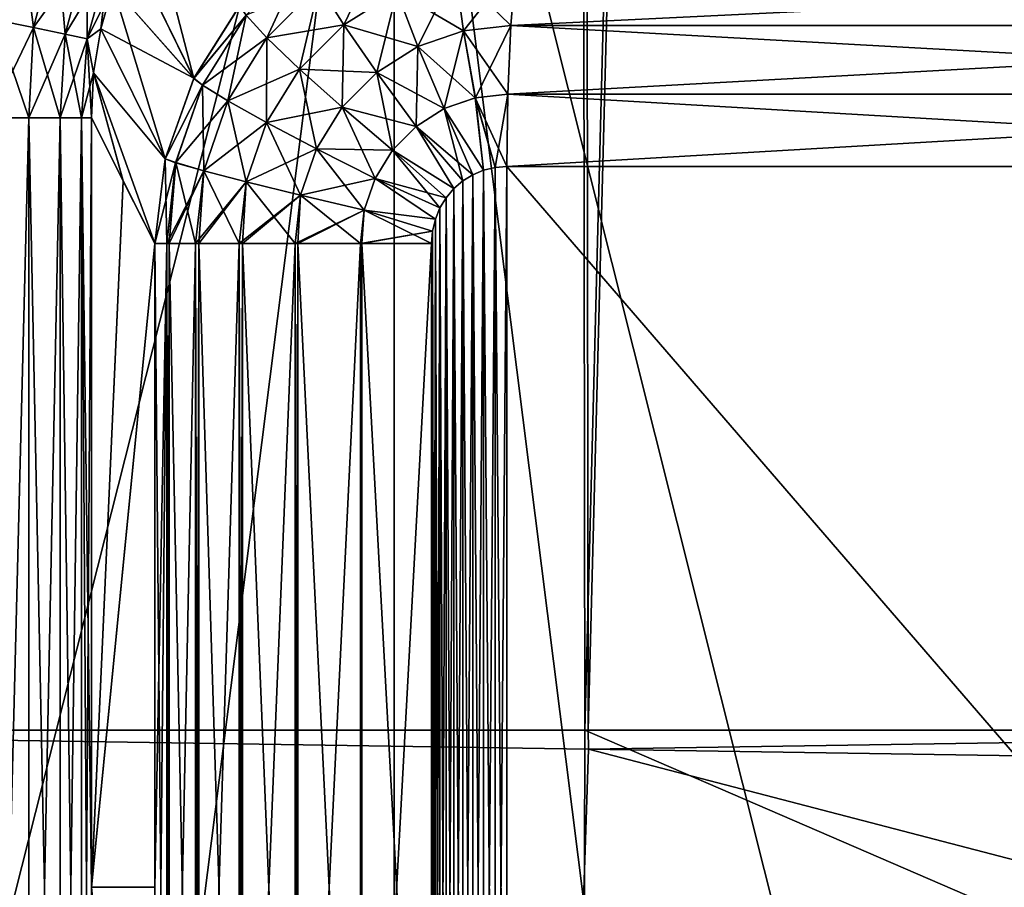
# Model space of a CAD drawing. Header units: metres. Extents: x -24 to 24, y -69 to 184.
# Tile 107 of 256: x 1.67 to 2.93, y -61.2 to -60.1. Entities that reach past the tile are written whole.
import ezdxf

# ---------------------------------------------------------------- set-up
doc = ezdxf.new("R2010")
doc.units = ezdxf.units.M
for name, color, linetype in [('151', 7, 'CONTINUOUS'), ('154', 7, 'CONTINUOUS'), ('156', 7, 'CONTINUOUS'), ('180', 7, 'CONTINUOUS'), ('181', 7, 'CONTINUOUS'), ('188', 7, 'CONTINUOUS'), ('189', 7, 'CONTINUOUS'), ('218', 7, 'CONTINUOUS'), ('233', 7, 'CONTINUOUS'), ('260', 7, 'CONTINUOUS'), ('261', 7, 'CONTINUOUS'), ('262', 7, 'CONTINUOUS'), ('286', 7, 'CONTINUOUS'), ('287', 7, 'CONTINUOUS'), ('288', 7, 'CONTINUOUS'), ('332', 7, 'CONTINUOUS'), ('333', 7, 'CONTINUOUS'), ('359', 7, 'CONTINUOUS'), ('360', 7, 'CONTINUOUS'), ('367', 7, 'CONTINUOUS'), ('369', 7, 'CONTINUOUS'), ('3989', 7, 'CONTINUOUS'), ('562', 2, 'CONTINUOUS'), ('570', 2, 'CONTINUOUS')]:
    doc.layers.add(name, color=color, linetype=linetype)

msp = doc.modelspace()

# ---------------------------------------------------------------- linework, layer by layer
at = {"layer": '151'}
for points in [[(0.72756, -61.397608, -16.475443), (2.383951, -61.421704, -16.318283), (0.804781, -61, -15.779491)], [(0.804781, -61, -15.779491), (2.383951, -61.421704, -16.318283), (2.397104, -61.024195, -15.617103)], [(2.383951, -61.421704, -16.318283), (4.016076, -61.4458, -15.995021), (2.397104, -61.024195, -15.617103)], [(2.397104, -61.024195, -15.617103), (4.016076, -61.4458, -15.995021), (3.964249, -61.04838, -15.294598)]]:
    msp.add_3dface(points, dxfattribs=at)
at = {"layer": '154'}
for points in [[(2.319001, -5.140339, 15.135901), (0.800257, -61, 15.779721), (0.77528, -5.140339, 15.292881)], [(2.392559, -61, 15.6178), (0.800257, -61, 15.779721), (2.319001, -5.140339, 15.135901)], [(3.838062, -5.140339, 14.823716), (2.392559, -61, 15.6178), (2.319001, -5.140339, 15.135901)], [(3.96031, -61, 15.295618), (2.392559, -61, 15.6178), (3.838062, -5.140339, 14.823716)]]:
    msp.add_3dface(points, dxfattribs=at)
at = {"layer": '156'}
for points in [[(0.77528, -5.140339, -15.292881), (0.804781, -61, -15.779491), (2.319001, -5.140339, -15.135901)], [(2.319001, -5.140339, -15.135901), (0.804781, -61, -15.779491), (2.396738, -61, -15.617159)], [(3.838062, -5.140339, -14.823716), (2.319001, -5.140339, -15.135901), (2.396738, -61, -15.617159)], [(3.964111, -61, -15.294634), (3.838062, -5.140339, -14.823716), (2.396738, -61, -15.617159)]]:
    msp.add_3dface(points, dxfattribs=at)
at = {"layer": '180'}
for points in [[(1.764709, -61.200057, -20.156679), (1.764709, -60.220656, -20.156679), (1.805126, -60.300777, -19.694708)], [(1.845351, -60.380439, -19.234939), (1.764709, -61.200057, -20.156679), (1.805126, -60.300777, -19.694708)], [(1.845351, -61.200066, -19.234939), (1.764709, -61.200057, -20.156679), (1.845351, -60.380439, -19.234939)]]:
    msp.add_3dface(points, dxfattribs=at)
at = {"layer": '181'}
for points in [[(2.249782, -60.292986, -18.866332), (2.2636, -60.28722, -18.864679), (2.249791, -62.107019, -18.866331)], [(2.249791, -62.107019, -18.866331), (2.2636, -60.28722, -18.864679), (2.263604, -62.112781, -18.864679)], [(2.2636, -60.28722, -18.864679), (2.278256, -60.283684, -18.862915), (2.263604, -62.112781, -18.864679)], [(2.263604, -62.112781, -18.864679), (2.278256, -60.283684, -18.862915), (2.278253, -62.116315, -18.862915)], [(2.278253, -62.116315, -18.862915), (2.293344, -60.282498, -18.861086), (2.293344, -62.117502, -18.861086)], [(2.278256, -60.283684, -18.862915), (2.293344, -60.282498, -18.861086), (2.278253, -62.116315, -18.862915)], [(2.293344, -62.117502, -18.861086), (3.876779, -60.282498, -18.600285), (3.876779, -62.117502, -18.600285)], [(2.293344, -60.282498, -18.861086), (3.876779, -60.282498, -18.600285), (2.293344, -62.117502, -18.861086)], [(2.237078, -60.300849, -18.867843), (2.249782, -60.292986, -18.866332), (2.23709, -62.09916, -18.867841)], [(2.23709, -62.09916, -18.867841), (2.249782, -60.292986, -18.866332), (2.249791, -62.107019, -18.866331)], [(2.216031, -60.322172, -18.870326), (2.225745, -60.310642, -18.869183), (2.216048, -62.077852, -18.870324)], [(2.216048, -62.077852, -18.870324), (2.225745, -60.310642, -18.869183), (2.22576, -62.089374, -18.869181)], [(2.225745, -60.310642, -18.869183), (2.237078, -60.300849, -18.867843), (2.22576, -62.089374, -18.869181)], [(2.22576, -62.089374, -18.869181), (2.237078, -60.300849, -18.867843), (2.23709, -62.09916, -18.867841)], [(2.208163, -60.33521, -18.871248), (2.216031, -60.322172, -18.870326), (2.20818, -62.064823, -18.871246)], [(2.20818, -62.064823, -18.871246), (2.216031, -60.322172, -18.870326), (2.216048, -62.077852, -18.870324)], [(2.202352, -60.349493, -18.871927), (2.208163, -60.33521, -18.871248), (2.202365, -62.050548, -18.871926)], [(2.202365, -62.050548, -18.871926), (2.208163, -60.33521, -18.871248), (2.20818, -62.064823, -18.871246)], [(2.19877, -60.364717, -18.872345), (2.202352, -60.349493, -18.871927), (2.198778, -62.035328, -18.872344)], [(2.198778, -62.035328, -18.872344), (2.202352, -60.349493, -18.871927), (2.202365, -62.050548, -18.871926)], [(2.197564, -62.019561, -18.872486), (2.19877, -60.364717, -18.872345), (2.198778, -62.035328, -18.872344)], [(2.197564, -60.380439, -18.872486), (2.19877, -60.364717, -18.872345), (2.197564, -62.019561, -18.872486)]]:
    msp.add_3dface(points, dxfattribs=at)
at = {"layer": '188'}
for points in [[(1.764709, -60.220535, 20.156679), (1.764709, -61.199943, 20.156679), (1.805243, -60.301025, 19.69337)], [(1.805243, -60.301025, 19.69337), (1.764709, -61.199943, 20.156679), (1.845351, -60.380297, 19.234939)], [(1.845351, -60.380297, 19.234939), (1.764709, -61.199943, 20.156679), (1.845351, -61.199934, 19.234939)], [(1.845351, -61.199934, 19.234939), (1.764709, -61.199943, 20.156679), (1.845351, -62.019561, 19.234939)], [(1.764709, -61.199943, 20.156679), (1.764709, -62.179344, 20.156679), (1.805126, -62.099223, 19.694708)], [(1.845351, -62.019561, 19.234939), (1.764709, -61.199943, 20.156679), (1.805126, -62.099223, 19.694708)]]:
    msp.add_3dface(points, dxfattribs=at)
at = {"layer": '189'}
for points in [[(2.249791, -60.292981, 18.866331), (2.2636, -62.11278, 18.864679), (2.263604, -60.287219, 18.864679)], [(2.2636, -62.11278, 18.864679), (2.278256, -62.116316, 18.862915), (2.263604, -60.287219, 18.864679)], [(2.263604, -60.287219, 18.864679), (2.278256, -62.116316, 18.862915), (2.278253, -60.283685, 18.862915)], [(2.278253, -60.283685, 18.862915), (2.293344, -62.117502, 18.861086), (2.293344, -60.282498, 18.861086)], [(2.278256, -62.116316, 18.862915), (2.293344, -62.117502, 18.861086), (2.278253, -60.283685, 18.862915)], [(3.876779, -60.282498, 18.600285), (2.293344, -60.282498, 18.861086), (3.876779, -62.117502, 18.600285)], [(2.293344, -60.282498, 18.861086), (2.293344, -62.117502, 18.861086), (3.876779, -62.117502, 18.600285)], [(2.23709, -60.30084, 18.867841), (2.249782, -62.107014, 18.866332), (2.249791, -60.292981, 18.866331)], [(2.249782, -62.107014, 18.866332), (2.2636, -62.11278, 18.864679), (2.249791, -60.292981, 18.866331)], [(2.216048, -60.322148, 18.870324), (2.225745, -62.089358, 18.869183), (2.22576, -60.310626, 18.869181)], [(2.225745, -62.089358, 18.869183), (2.237078, -62.099151, 18.867843), (2.22576, -60.310626, 18.869181)], [(2.22576, -60.310626, 18.869181), (2.237078, -62.099151, 18.867843), (2.23709, -60.30084, 18.867841)], [(2.237078, -62.099151, 18.867843), (2.249782, -62.107014, 18.866332), (2.23709, -60.30084, 18.867841)], [(2.20818, -60.335177, 18.871246), (2.216031, -62.077828, 18.870326), (2.216048, -60.322148, 18.870324)], [(2.216031, -62.077828, 18.870326), (2.225745, -62.089358, 18.869183), (2.216048, -60.322148, 18.870324)], [(2.202365, -60.349452, 18.871926), (2.208163, -62.06479, 18.871248), (2.20818, -60.335177, 18.871246)], [(2.208163, -62.06479, 18.871248), (2.216031, -62.077828, 18.870326), (2.20818, -60.335177, 18.871246)], [(2.198778, -60.364672, 18.872344), (2.202352, -62.050507, 18.871927), (2.202365, -60.349452, 18.871926)], [(2.202352, -62.050507, 18.871927), (2.208163, -62.06479, 18.871248), (2.202365, -60.349452, 18.871926)], [(2.197564, -60.380439, 18.872486), (2.19877, -62.035283, 18.872345), (2.198778, -60.364672, 18.872344)], [(2.19877, -62.035283, 18.872345), (2.202352, -62.050507, 18.871927), (2.198778, -60.364672, 18.872344)], [(2.197564, -62.019561, 18.872486), (2.19877, -62.035283, 18.872345), (2.197564, -60.380439, 18.872486)]]:
    msp.add_3dface(points, dxfattribs=at)
at = {"layer": '218'}
for points in [[(1.812771, -60.002036, 20.164111), (1.791873, -60.05336, 20.163767), (1.895248, -60.170153, 19.208333)], [(1.953352, -60.078064, 19.19831), (1.812771, -60.002036, 20.164111), (1.895248, -60.170153, 19.208333)], [(1.791873, -60.05336, 20.163767), (1.776715, -60.107285, 20.162399), (1.895248, -60.170153, 19.208333)], [(1.776715, -60.107285, 20.162399), (1.76758, -60.163234, 20.160028), (1.858637, -60.272594, 19.22074)], [(1.895248, -60.170153, 19.208333), (1.776715, -60.107285, 20.162399), (1.858637, -60.272594, 19.22074)], [(1.764709, -60.220535, 20.156679), (1.805243, -60.301025, 19.69337), (1.76758, -60.163234, 20.160028)], [(1.76758, -60.163234, 20.160028), (1.845351, -60.380297, 19.234939), (1.858637, -60.272594, 19.22074)], [(1.845351, -60.380297, 19.234939), (1.76758, -60.163234, 20.160028), (1.805243, -60.301025, 19.69337)]]:
    msp.add_3dface(points, dxfattribs=at)
at = {"layer": '233'}
for points in [[(1.812759, -60.002061, -20.164111), (1.839053, -59.953893, -20.163423), (1.895178, -60.170298, -19.20835)], [(1.895178, -60.170298, -19.20835), (1.839053, -59.953893, -20.163423), (1.953277, -60.078159, -19.19832)], [(1.791866, -60.053382, -20.163766), (1.812759, -60.002061, -20.164111), (1.895178, -60.170298, -19.20835)], [(1.776709, -60.10731, -20.162398), (1.791866, -60.053382, -20.163766), (1.858615, -60.272687, -19.220751)], [(1.858615, -60.272687, -19.220751), (1.791866, -60.053382, -20.163766), (1.895178, -60.170298, -19.20835)], [(1.767576, -60.163274, -20.160025), (1.776709, -60.10731, -20.162398), (1.858615, -60.272687, -19.220751)], [(1.805126, -60.300777, -19.694708), (1.764709, -60.220656, -20.156679), (1.767576, -60.163274, -20.160025)], [(1.845351, -60.380439, -19.234939), (1.767576, -60.163274, -20.160025), (1.858615, -60.272687, -19.220751)], [(1.845351, -60.380439, -19.234939), (1.805126, -60.300777, -19.694708), (1.767576, -60.163274, -20.160025)]]:
    msp.add_3dface(points, dxfattribs=at)
at = {"layer": '260'}
for points in [[(1.845351, -62.019703, -19.234939), (1.845351, -61.200066, -19.234939), (1.860576, -60.380439, -19.15527)], [(1.845351, -61.200066, -19.234939), (1.845351, -60.380439, -19.234939), (1.860576, -60.380439, -19.15527)], [(1.860576, -62.019561, -19.15527), (1.845351, -62.019703, -19.234939), (1.860576, -60.380439, -19.15527)], [(1.863535, -60.380439, -19.145798), (1.860576, -62.019561, -19.15527), (1.860576, -60.380439, -19.15527)], [(1.863535, -62.019561, -19.145798), (1.860576, -62.019561, -19.15527), (1.863535, -60.380439, -19.145798)], [(1.897366, -60.380439, -19.069892), (1.863535, -62.019561, -19.145798), (1.863535, -60.380439, -19.145798)], [(1.897366, -62.019561, -19.069892), (1.863535, -62.019561, -19.145798), (1.897366, -60.380439, -19.069892)], [(1.901392, -60.380439, -19.063072), (1.897366, -62.019561, -19.069892), (1.897366, -60.380439, -19.069892)], [(1.901392, -62.019561, -19.063072), (1.897366, -62.019561, -19.069892), (1.901392, -60.380439, -19.063072)], [(1.95287, -60.380439, -18.995313), (1.901392, -62.019561, -19.063072), (1.901392, -60.380439, -19.063072)], [(1.952871, -62.019561, -18.995313), (1.901392, -62.019561, -19.063072), (1.95287, -60.380439, -18.995313)], [(1.956963, -60.380439, -18.99104), (1.952871, -62.019561, -18.995313), (1.95287, -60.380439, -18.995313)], [(1.956963, -62.019561, -18.991039), (1.952871, -62.019561, -18.995313), (1.956963, -60.380439, -18.99104)], [(2.024092, -60.380439, -18.935562), (1.956963, -62.019561, -18.991039), (1.956963, -60.380439, -18.99104)], [(2.024092, -62.019561, -18.935561), (1.956963, -62.019561, -18.991039), (2.024092, -60.380439, -18.935562)], [(2.027373, -60.380439, -18.933428), (2.024092, -62.019561, -18.935561), (2.024092, -60.380439, -18.935562)], [(2.027373, -62.019561, -18.933428), (2.024092, -62.019561, -18.935561), (2.027373, -60.380439, -18.933428)], [(2.107184, -60.380439, -18.893865), (2.027373, -62.019561, -18.933428), (2.027373, -60.380439, -18.933428)], [(2.107184, -62.019561, -18.893865), (2.027373, -62.019561, -18.933428), (2.107184, -60.380439, -18.893865)], [(2.108981, -60.380439, -18.893216), (2.107184, -62.019561, -18.893865), (2.107184, -60.380439, -18.893865)], [(2.108981, -62.019561, -18.893216), (2.107184, -62.019561, -18.893865), (2.108981, -60.380439, -18.893216)], [(2.197564, -60.380439, -18.872486), (2.108981, -62.019561, -18.893216), (2.108981, -60.380439, -18.893216)], [(2.197564, -60.380439, -18.872486), (2.197564, -62.019561, -18.872486), (2.108981, -62.019561, -18.893216)]]:
    msp.add_3dface(points, dxfattribs=at)
at = {"layer": '261'}
for points in [[(2.133992, -60.002093, -19.042656), (2.085918, -60.101927, -18.980091), (2.054592, -60.051921, -19.05193)], [(2.153118, -60.059694, -18.972235), (2.085918, -60.101927, -18.980091), (2.133992, -60.002093, -19.042656)], [(2.035464, -60.015514, -19.135306), (1.98806, -60.118748, -19.059597), (1.96145, -60.089771, -19.14383)], [(2.054592, -60.051921, -19.05193), (1.98806, -60.118748, -19.059597), (2.035464, -60.015514, -19.135306)], [(2.227374, -60.033857, -18.963423), (2.180121, -60.129849, -18.917537), (2.153118, -60.059694, -18.972235)], [(2.23807, -60.109644, -18.910652), (2.180121, -60.129849, -18.917537), (2.227374, -60.033857, -18.963423)], [(2.304654, -60.02524, -18.954103), (2.23807, -60.109644, -18.910652), (2.227374, -60.033857, -18.963423)], [(2.298484, -60.102895, -18.903364), (2.23807, -60.109644, -18.910652), (2.304654, -60.02524, -18.954103)], [(2.054592, -60.051921, -19.05193), (2.029628, -60.158551, -18.986586), (1.98806, -60.118748, -19.059597)], [(2.085918, -60.101927, -18.980091), (2.029628, -60.158551, -18.986586), (2.054592, -60.051921, -19.05193)], [(2.153118, -60.059694, -18.972235), (2.127749, -60.162833, -18.92367), (2.085918, -60.101927, -18.980091)], [(2.180121, -60.129849, -18.917537), (2.127749, -60.162833, -18.92367), (2.153118, -60.059694, -18.972235)], [(1.895178, -60.170298, -19.20835), (1.953277, -60.078159, -19.19832), (1.96145, -60.089771, -19.14383)], [(1.895178, -60.170298, -19.20835), (1.96145, -60.089771, -19.14383), (1.905991, -60.178822, -19.150145)], [(1.96145, -60.089771, -19.14383), (1.938205, -60.198894, -19.06528), (1.905991, -60.178822, -19.150145)], [(1.98806, -60.118748, -19.059597), (1.938205, -60.198894, -19.06528), (1.96145, -60.089771, -19.14383)], [(2.085918, -60.101927, -18.980091), (2.08391, -60.207028, -18.92874), (2.029628, -60.158551, -18.986586)], [(2.127749, -60.162833, -18.92367), (2.08391, -60.207028, -18.92874), (2.085918, -60.101927, -18.980091)], [(2.23807, -60.109644, -18.910652), (2.213542, -60.208769, -18.881516), (2.180121, -60.129849, -18.917537)], [(2.253173, -60.194899, -18.876797), (2.213542, -60.208769, -18.881516), (2.23807, -60.109644, -18.910652)], [(2.298484, -60.102895, -18.903364), (2.253173, -60.194899, -18.876797), (2.23807, -60.109644, -18.910652)], [(2.294645, -60.190251, -18.871789), (2.253173, -60.194899, -18.876797), (2.298484, -60.102895, -18.903364)], [(1.98806, -60.118748, -19.059597), (1.987446, -60.226464, -18.991401), (1.938205, -60.198894, -19.06528)], [(2.029628, -60.158551, -18.986586), (1.987446, -60.226464, -18.991401), (1.98806, -60.118748, -19.059597)], [(2.180121, -60.129849, -18.917537), (2.177827, -60.231349, -18.885714), (2.127749, -60.162833, -18.92367)], [(2.213542, -60.208769, -18.881516), (2.177827, -60.231349, -18.885714), (2.180121, -60.129849, -18.917537)], [(2.029628, -60.158551, -18.986586), (2.051054, -60.260043, -18.932501), (1.987446, -60.226464, -18.991401)], [(2.08391, -60.207028, -18.92874), (2.051054, -60.260043, -18.932501), (2.029628, -60.158551, -18.986586)], [(1.858615, -60.272687, -19.220751), (1.895178, -60.170298, -19.20835), (1.905991, -60.178822, -19.150145)], [(2.127749, -60.162833, -18.92367), (2.147973, -60.261562, -18.889183), (2.08391, -60.207028, -18.92874)], [(2.177827, -60.231349, -18.885714), (2.147973, -60.261562, -18.889183), (2.127749, -60.162833, -18.92367)], [(1.858615, -60.272687, -19.220751), (1.905991, -60.178822, -19.150145), (1.871947, -60.277545, -19.153991)], [(1.905991, -60.178822, -19.150145), (1.907594, -60.287768, -19.068741), (1.871947, -60.277545, -19.153991)], [(1.938205, -60.198894, -19.06528), (1.907594, -60.287768, -19.068741), (1.905991, -60.178822, -19.150145)], [(1.938205, -60.198894, -19.06528), (1.961534, -60.301811, -18.994336), (1.907594, -60.287768, -19.068741)], [(1.987446, -60.226464, -18.991401), (1.961534, -60.301811, -18.994336), (1.938205, -60.198894, -19.06528)], [(2.253173, -60.194899, -18.876797), (2.2636, -60.28722, -18.864679), (2.213542, -60.208769, -18.881516)], [(2.294645, -60.190251, -18.871789), (2.278256, -60.283684, -18.862915), (2.253173, -60.194899, -18.876797)], [(2.278256, -60.283684, -18.862915), (2.2636, -60.28722, -18.864679), (2.253173, -60.194899, -18.876797)], [(2.293344, -60.282498, -18.861086), (2.278256, -60.283684, -18.862915), (2.294645, -60.190251, -18.871789)], [(2.08391, -60.207028, -18.92874), (2.125594, -60.297817, -18.89176), (2.051054, -60.260043, -18.932501)], [(2.147973, -60.261562, -18.889183), (2.125594, -60.297817, -18.89176), (2.08391, -60.207028, -18.92874)], [(2.213542, -60.208769, -18.881516), (2.237078, -60.300849, -18.867843), (2.177827, -60.231349, -18.885714)], [(2.249782, -60.292986, -18.866332), (2.237078, -60.300849, -18.867843), (2.213542, -60.208769, -18.881516)], [(2.2636, -60.28722, -18.864679), (2.249782, -60.292986, -18.866332), (2.213542, -60.208769, -18.881516)], [(1.987446, -60.226464, -18.991401), (2.030855, -60.318913, -18.934796), (1.961534, -60.301811, -18.994336)], [(2.051054, -60.260043, -18.932501), (2.030855, -60.318913, -18.934796), (1.987446, -60.226464, -18.991401)], [(2.177827, -60.231349, -18.885714), (2.225745, -60.310642, -18.869183), (2.147973, -60.261562, -18.889183)], [(2.237078, -60.300849, -18.867843), (2.225745, -60.310642, -18.869183), (2.177827, -60.231349, -18.885714)], [(2.051054, -60.260043, -18.932501), (2.11181, -60.338153, -18.893337), (2.030855, -60.318913, -18.934796)], [(2.125594, -60.297817, -18.89176), (2.11181, -60.338153, -18.893337), (2.051054, -60.260043, -18.932501)], [(2.147973, -60.261562, -18.889183), (2.208163, -60.33521, -18.871248), (2.125594, -60.297817, -18.89176)], [(2.216031, -60.322172, -18.870326), (2.208163, -60.33521, -18.871248), (2.147973, -60.261562, -18.889183)], [(2.225745, -60.310642, -18.869183), (2.216031, -60.322172, -18.870326), (2.147973, -60.261562, -18.889183)], [(1.845351, -60.380439, -19.234939), (1.858615, -60.272687, -19.220751), (1.860576, -60.380439, -19.15527)], [(1.860576, -60.380439, -19.15527), (1.858615, -60.272687, -19.220751), (1.871947, -60.277545, -19.153991)], [(1.863535, -60.380439, -19.145798), (1.860576, -60.380439, -19.15527), (1.871947, -60.277545, -19.153991)], [(1.897366, -60.380439, -19.069892), (1.863535, -60.380439, -19.145798), (1.871947, -60.277545, -19.153991)], [(1.907594, -60.287768, -19.068741), (1.897366, -60.380439, -19.069892), (1.871947, -60.277545, -19.153991)], [(1.901392, -60.380439, -19.063072), (1.897366, -60.380439, -19.069892), (1.907594, -60.287768, -19.068741)], [(1.95287, -60.380439, -18.995313), (1.901392, -60.380439, -19.063072), (1.907594, -60.287768, -19.068741)], [(1.961534, -60.301811, -18.994336), (1.95287, -60.380439, -18.995313), (1.907594, -60.287768, -19.068741)], [(2.125594, -60.297817, -18.89176), (2.202352, -60.349493, -18.871927), (2.11181, -60.338153, -18.893337)], [(2.208163, -60.33521, -18.871248), (2.202352, -60.349493, -18.871927), (2.125594, -60.297817, -18.89176)], [(1.956963, -60.380439, -18.99104), (1.95287, -60.380439, -18.995313), (1.961534, -60.301811, -18.994336)], [(2.024092, -60.380439, -18.935562), (1.956963, -60.380439, -18.99104), (1.961534, -60.301811, -18.994336)], [(2.030855, -60.318913, -18.934796), (2.024092, -60.380439, -18.935562), (1.961534, -60.301811, -18.994336)], [(2.027373, -60.380439, -18.933428), (2.024092, -60.380439, -18.935562), (2.030855, -60.318913, -18.934796)], [(2.107184, -60.380439, -18.893865), (2.027373, -60.380439, -18.933428), (2.030855, -60.318913, -18.934796)], [(2.11181, -60.338153, -18.893337), (2.107184, -60.380439, -18.893865), (2.030855, -60.318913, -18.934796)], [(2.108981, -60.380439, -18.893216), (2.107184, -60.380439, -18.893865), (2.11181, -60.338153, -18.893337)], [(2.197564, -60.380439, -18.872486), (2.108981, -60.380439, -18.893216), (2.11181, -60.338153, -18.893337)], [(2.19877, -60.364717, -18.872345), (2.197564, -60.380439, -18.872486), (2.11181, -60.338153, -18.893337)], [(2.202352, -60.349493, -18.871927), (2.19877, -60.364717, -18.872345), (2.11181, -60.338153, -18.893337)]]:
    msp.add_3dface(points, dxfattribs=at)
at = {"layer": '262'}
for points in [[(2.298484, -60.102895, -18.903364), (2.304654, -60.02524, -18.954103), (3.895873, -60.025383, -18.691898)], [(2.298484, -60.102895, -18.903364), (3.895873, -60.025383, -18.691898), (3.88546, -60.102978, -18.641936)], [(2.294645, -60.190251, -18.871789), (2.298484, -60.102895, -18.903364), (3.878979, -60.190251, -18.61084)], [(2.298484, -60.102895, -18.903364), (3.88546, -60.102978, -18.641936), (3.878979, -60.190251, -18.61084)], [(3.876779, -60.282498, -18.600285), (2.293344, -60.282498, -18.861086), (2.294645, -60.190251, -18.871789)], [(3.876779, -60.282498, -18.600285), (2.294645, -60.190251, -18.871789), (3.878979, -60.190251, -18.61084)]]:
    msp.add_3dface(points, dxfattribs=at)
at = {"layer": '286'}
for points in [[(2.304654, -60.02524, 18.954103), (2.298484, -60.102895, 18.903363), (3.895873, -60.025383, 18.691898)], [(3.895873, -60.025383, 18.691898), (2.298484, -60.102895, 18.903363), (3.88546, -60.102978, 18.641936)], [(2.298484, -60.102895, 18.903363), (2.294645, -60.190252, 18.871789), (3.88546, -60.102978, 18.641936)], [(3.88546, -60.102978, 18.641936), (2.294645, -60.190252, 18.871789), (3.878979, -60.190251, 18.61084)], [(2.294645, -60.190252, 18.871789), (2.293344, -60.282498, 18.861086), (3.878979, -60.190251, 18.61084)], [(2.293344, -60.282498, 18.861086), (3.876779, -60.282498, 18.600285), (3.878979, -60.190251, 18.61084)]]:
    msp.add_3dface(points, dxfattribs=at)
at = {"layer": '287'}
for points in [[(2.153105, -60.0597, 18.972237), (2.23806, -60.109646, 18.910653), (2.227362, -60.033859, 18.963424)], [(2.298484, -60.102895, 18.903363), (2.304654, -60.02524, 18.954103), (2.227362, -60.033859, 18.963424)], [(2.23806, -60.109646, 18.910653), (2.298484, -60.102895, 18.903363), (2.227362, -60.033859, 18.963424)], [(1.988048, -60.118764, 19.059599), (2.054579, -60.051931, 19.051932), (1.961437, -60.089789, 19.143831)], [(1.988048, -60.118764, 19.059599), (2.085907, -60.101936, 18.980093), (2.054579, -60.051931, 19.051932)], [(2.085907, -60.101936, 18.980093), (2.153105, -60.0597, 18.972237), (2.054579, -60.051931, 19.051932)], [(2.085907, -60.101936, 18.980093), (2.180111, -60.129854, 18.917538), (2.153105, -60.0597, 18.972237)], [(2.180111, -60.129854, 18.917538), (2.23806, -60.109646, 18.910653), (2.153105, -60.0597, 18.972237)], [(1.953352, -60.078064, 19.19831), (1.895248, -60.170153, 19.208333), (1.961437, -60.089789, 19.143831)], [(1.895248, -60.170153, 19.208333), (1.905979, -60.178847, 19.150147), (1.961437, -60.089789, 19.143831)], [(1.905979, -60.178847, 19.150147), (1.988048, -60.118764, 19.059599), (1.961437, -60.089789, 19.143831)], [(2.029618, -60.158564, 18.986587), (2.085907, -60.101936, 18.980093), (1.988048, -60.118764, 19.059599)], [(2.029618, -60.158564, 18.986587), (2.127741, -60.16284, 18.923671), (2.085907, -60.101936, 18.980093)], [(2.127741, -60.16284, 18.923671), (2.180111, -60.129854, 18.917538), (2.085907, -60.101936, 18.980093)], [(2.180111, -60.129854, 18.917538), (2.253167, -60.194901, 18.876797), (2.23806, -60.109646, 18.910653)], [(2.294645, -60.190252, 18.871789), (2.298484, -60.102895, 18.903363), (2.23806, -60.109646, 18.910653)], [(2.253167, -60.194901, 18.876797), (2.294645, -60.190252, 18.871789), (2.23806, -60.109646, 18.910653)], [(1.938194, -60.198916, 19.065281), (1.988048, -60.118764, 19.059599), (1.905979, -60.178847, 19.150147)], [(1.938194, -60.198916, 19.065281), (2.029618, -60.158564, 18.986587), (1.988048, -60.118764, 19.059599)], [(2.127741, -60.16284, 18.923671), (2.213535, -60.208772, 18.881516), (2.180111, -60.129854, 18.917538)], [(2.213535, -60.208772, 18.881516), (2.253167, -60.194901, 18.876797), (2.180111, -60.129854, 18.917538)], [(1.987437, -60.226482, 18.991402), (2.029618, -60.158564, 18.986587), (1.938194, -60.198916, 19.065281)], [(1.987437, -60.226482, 18.991402), (2.083902, -60.207038, 18.928741), (2.029618, -60.158564, 18.986587)], [(2.083902, -60.207038, 18.928741), (2.127741, -60.16284, 18.923671), (2.029618, -60.158564, 18.986587)], [(1.895248, -60.170153, 19.208333), (1.858637, -60.272594, 19.22074), (1.905979, -60.178847, 19.150147)], [(2.083902, -60.207038, 18.928741), (2.177821, -60.231353, 18.885714), (2.127741, -60.16284, 18.923671)], [(2.177821, -60.231353, 18.885714), (2.213535, -60.208772, 18.881516), (2.127741, -60.16284, 18.923671)], [(1.858637, -60.272594, 19.22074), (1.871942, -60.277567, 19.153992), (1.905979, -60.178847, 19.150147)], [(1.871942, -60.277567, 19.153992), (1.938194, -60.198916, 19.065281), (1.905979, -60.178847, 19.150147)], [(1.907589, -60.287788, 19.068741), (1.938194, -60.198916, 19.065281), (1.871942, -60.277567, 19.153992)], [(1.907589, -60.287788, 19.068741), (1.987437, -60.226482, 18.991402), (1.938194, -60.198916, 19.065281)], [(2.213535, -60.208772, 18.881516), (2.263604, -60.287219, 18.864679), (2.253167, -60.194901, 18.876797)], [(2.293344, -60.282498, 18.861086), (2.294645, -60.190252, 18.871789), (2.253167, -60.194901, 18.876797)], [(2.278253, -60.283685, 18.862915), (2.293344, -60.282498, 18.861086), (2.253167, -60.194901, 18.876797)], [(2.263604, -60.287219, 18.864679), (2.278253, -60.283685, 18.862915), (2.253167, -60.194901, 18.876797)], [(2.051047, -60.260057, 18.932502), (2.083902, -60.207038, 18.928741), (1.987437, -60.226482, 18.991402)], [(2.051047, -60.260057, 18.932502), (2.147968, -60.261569, 18.889184), (2.083902, -60.207038, 18.928741)], [(2.147968, -60.261569, 18.889184), (2.177821, -60.231353, 18.885714), (2.083902, -60.207038, 18.928741)], [(2.177821, -60.231353, 18.885714), (2.249791, -60.292981, 18.866331), (2.213535, -60.208772, 18.881516)], [(2.249791, -60.292981, 18.866331), (2.263604, -60.287219, 18.864679), (2.213535, -60.208772, 18.881516)], [(1.961531, -60.301827, 18.994337), (1.987437, -60.226482, 18.991402), (1.907589, -60.287788, 19.068741)], [(1.961531, -60.301827, 18.994337), (2.051047, -60.260057, 18.932502), (1.987437, -60.226482, 18.991402)], [(2.147968, -60.261569, 18.889184), (2.22576, -60.310626, 18.869181), (2.177821, -60.231353, 18.885714)], [(2.23709, -60.30084, 18.867841), (2.249791, -60.292981, 18.866331), (2.177821, -60.231353, 18.885714)], [(2.22576, -60.310626, 18.869181), (2.23709, -60.30084, 18.867841), (2.177821, -60.231353, 18.885714)], [(2.030852, -60.318926, 18.934797), (2.051047, -60.260057, 18.932502), (1.961531, -60.301827, 18.994337)], [(2.030852, -60.318926, 18.934797), (2.125589, -60.297827, 18.891761), (2.051047, -60.260057, 18.932502)], [(2.125589, -60.297827, 18.891761), (2.147968, -60.261569, 18.889184), (2.051047, -60.260057, 18.932502)], [(2.125589, -60.297827, 18.891761), (2.216048, -60.322148, 18.870324), (2.147968, -60.261569, 18.889184)], [(2.216048, -60.322148, 18.870324), (2.22576, -60.310626, 18.869181), (2.147968, -60.261569, 18.889184)], [(1.858637, -60.272594, 19.22074), (1.845351, -60.380297, 19.234939), (1.871942, -60.277567, 19.153992)], [(1.845351, -60.380297, 19.234939), (1.860576, -60.380439, 19.15527), (1.871942, -60.277567, 19.153992)], [(1.860576, -60.380439, 19.15527), (1.907589, -60.287788, 19.068741), (1.871942, -60.277567, 19.153992)], [(1.863535, -60.380439, 19.145798), (1.907589, -60.287788, 19.068741), (1.860576, -60.380439, 19.15527)], [(1.897366, -60.380439, 19.069892), (1.907589, -60.287788, 19.068741), (1.863535, -60.380439, 19.145798)], [(1.897366, -60.380439, 19.069892), (1.961531, -60.301827, 18.994337), (1.907589, -60.287788, 19.068741)], [(2.111808, -60.338162, 18.893337), (2.125589, -60.297827, 18.891761), (2.030852, -60.318926, 18.934797)], [(2.111808, -60.338162, 18.893337), (2.202365, -60.349452, 18.871926), (2.125589, -60.297827, 18.891761)], [(2.20818, -60.335177, 18.871246), (2.216048, -60.322148, 18.870324), (2.125589, -60.297827, 18.891761)], [(2.202365, -60.349452, 18.871926), (2.20818, -60.335177, 18.871246), (2.125589, -60.297827, 18.891761)], [(1.901392, -60.380439, 19.063072), (1.961531, -60.301827, 18.994337), (1.897366, -60.380439, 19.069892)], [(1.952871, -60.380439, 18.995313), (1.961531, -60.301827, 18.994337), (1.901392, -60.380439, 19.063072)], [(1.952871, -60.380439, 18.995313), (2.030852, -60.318926, 18.934797), (1.961531, -60.301827, 18.994337)], [(1.956963, -60.380439, 18.991039), (2.030852, -60.318926, 18.934797), (1.952871, -60.380439, 18.995313)], [(2.024092, -60.380439, 18.935561), (2.030852, -60.318926, 18.934797), (1.956963, -60.380439, 18.991039)], [(2.024092, -60.380439, 18.935561), (2.111808, -60.338162, 18.893337), (2.030852, -60.318926, 18.934797)], [(2.027373, -60.380439, 18.933428), (2.111808, -60.338162, 18.893337), (2.024092, -60.380439, 18.935561)], [(2.107184, -60.380439, 18.893865), (2.111808, -60.338162, 18.893337), (2.027373, -60.380439, 18.933428)], [(2.107184, -60.380439, 18.893865), (2.198778, -60.364672, 18.872344), (2.111808, -60.338162, 18.893337)], [(2.198778, -60.364672, 18.872344), (2.202365, -60.349452, 18.871926), (2.111808, -60.338162, 18.893337)], [(2.108981, -60.380439, 18.893216), (2.198778, -60.364672, 18.872344), (2.107184, -60.380439, 18.893865)], [(2.197564, -60.380439, 18.872486), (2.198778, -60.364672, 18.872344), (2.108981, -60.380439, 18.893216)]]:
    msp.add_3dface(points, dxfattribs=at)
at = {"layer": '288'}
for points in [[(1.845351, -60.380297, 19.234939), (1.845351, -61.199934, 19.234939), (1.860576, -62.019561, 19.15527)], [(1.860576, -60.380439, 19.15527), (1.845351, -60.380297, 19.234939), (1.860576, -62.019561, 19.15527)], [(1.863535, -62.019561, 19.145798), (1.860576, -60.380439, 19.15527), (1.860576, -62.019561, 19.15527)], [(1.863535, -60.380439, 19.145798), (1.860576, -60.380439, 19.15527), (1.863535, -62.019561, 19.145798)], [(1.897366, -62.019561, 19.069892), (1.863535, -60.380439, 19.145798), (1.863535, -62.019561, 19.145798)], [(1.897366, -60.380439, 19.069892), (1.863535, -60.380439, 19.145798), (1.897366, -62.019561, 19.069892)], [(1.901392, -62.019561, 19.063072), (1.897366, -60.380439, 19.069892), (1.897366, -62.019561, 19.069892)], [(1.901392, -60.380439, 19.063072), (1.897366, -60.380439, 19.069892), (1.901392, -62.019561, 19.063072)], [(1.95287, -62.019561, 18.995313), (1.901392, -60.380439, 19.063072), (1.901392, -62.019561, 19.063072)], [(1.952871, -60.380439, 18.995313), (1.901392, -60.380439, 19.063072), (1.95287, -62.019561, 18.995313)], [(1.956963, -62.019561, 18.99104), (1.952871, -60.380439, 18.995313), (1.95287, -62.019561, 18.995313)], [(1.956963, -60.380439, 18.991039), (1.952871, -60.380439, 18.995313), (1.956963, -62.019561, 18.99104)], [(2.024092, -62.019561, 18.935562), (1.956963, -60.380439, 18.991039), (1.956963, -62.019561, 18.99104)], [(2.024092, -60.380439, 18.935561), (1.956963, -60.380439, 18.991039), (2.024092, -62.019561, 18.935562)], [(2.027373, -62.019561, 18.933428), (2.024092, -60.380439, 18.935561), (2.024092, -62.019561, 18.935562)], [(2.027373, -60.380439, 18.933428), (2.024092, -60.380439, 18.935561), (2.027373, -62.019561, 18.933428)], [(2.107184, -62.019561, 18.893865), (2.027373, -60.380439, 18.933428), (2.027373, -62.019561, 18.933428)], [(2.107184, -60.380439, 18.893865), (2.027373, -60.380439, 18.933428), (2.107184, -62.019561, 18.893865)], [(2.108981, -62.019561, 18.893216), (2.107184, -60.380439, 18.893865), (2.107184, -62.019561, 18.893865)], [(2.108981, -60.380439, 18.893216), (2.107184, -60.380439, 18.893865), (2.108981, -62.019561, 18.893216)], [(2.197564, -62.019561, 18.872486), (2.108981, -60.380439, 18.893216), (2.108981, -62.019561, 18.893216)], [(2.197564, -62.019561, 18.872486), (2.197564, -60.380439, 18.872486), (2.108981, -60.380439, 18.893216)], [(1.845351, -61.199934, 19.234939), (1.845351, -62.019561, 19.234939), (1.860576, -62.019561, 19.15527)]]:
    msp.add_3dface(points, dxfattribs=at)
at = {"layer": '332'}
for points in [[(1.684949, -60.220656, -20.299637), (1.635696, -62.179344, -20.326513), (1.635695, -60.220656, -20.326513)], [(1.68495, -62.179344, -20.299636), (1.635696, -62.179344, -20.326513), (1.684949, -60.220656, -20.299637)], [(1.724799, -60.220656, -20.260137), (1.68495, -62.179344, -20.299636), (1.684949, -60.220656, -20.299637)], [(1.7248, -62.179344, -20.260136), (1.68495, -62.179344, -20.299636), (1.724799, -60.220656, -20.260137)], [(1.752109, -60.220656, -20.211122), (1.7248, -62.179344, -20.260136), (1.724799, -60.220656, -20.260137)], [(1.752109, -62.179344, -20.211122), (1.7248, -62.179344, -20.260136), (1.752109, -60.220656, -20.211122)], [(1.764709, -60.220656, -20.156679), (1.752109, -62.179344, -20.211122), (1.752109, -60.220656, -20.211122)], [(1.764709, -60.220656, -20.156679), (1.764709, -61.200057, -20.156679), (1.752109, -62.179344, -20.211122)]]:
    msp.add_3dface(points, dxfattribs=at)
at = {"layer": '333'}
for points in [[(1.642139, -60.095545, -20.327561), (1.63229, -59.957805, -20.334592), (1.673954, -59.973442, -20.326097)], [(1.642139, -60.095545, -20.327561), (1.673954, -59.973442, -20.326097), (1.691212, -60.10544, -20.30222)], [(1.691212, -60.10544, -20.30222), (1.673954, -59.973442, -20.326097), (1.720669, -59.993211, -20.302114)], [(1.691212, -60.10544, -20.30222), (1.720669, -59.993211, -20.302114), (1.731403, -60.113811, -20.263972)], [(1.731403, -60.113811, -20.263972), (1.720669, -59.993211, -20.302114), (1.75921, -60.010086, -20.264992)], [(1.731403, -60.113811, -20.263972), (1.75921, -60.010086, -20.264992), (1.759559, -60.119999, -20.215804)], [(1.759559, -60.119999, -20.215804), (1.75921, -60.010086, -20.264992), (1.786564, -60.02275, -20.217604)], [(1.776709, -60.10731, -20.162398), (1.759559, -60.119999, -20.215804), (1.786564, -60.02275, -20.217604)], [(1.791866, -60.053382, -20.163766), (1.776709, -60.10731, -20.162398), (1.786564, -60.02275, -20.217604)], [(1.684949, -60.220656, -20.299637), (1.635695, -60.220656, -20.326513), (1.642139, -60.095545, -20.327561)], [(1.684949, -60.220656, -20.299637), (1.642139, -60.095545, -20.327561), (1.691212, -60.10544, -20.30222)], [(1.724799, -60.220656, -20.260137), (1.684949, -60.220656, -20.299637), (1.691212, -60.10544, -20.30222)], [(1.724799, -60.220656, -20.260137), (1.691212, -60.10544, -20.30222), (1.731403, -60.113811, -20.263972)], [(1.776709, -60.10731, -20.162398), (1.767576, -60.163274, -20.160025), (1.759559, -60.119999, -20.215804)], [(1.752109, -60.220656, -20.211122), (1.724799, -60.220656, -20.260137), (1.731403, -60.113811, -20.263972)], [(1.752109, -60.220656, -20.211122), (1.731403, -60.113811, -20.263972), (1.759559, -60.119999, -20.215804)], [(1.764709, -60.220656, -20.156679), (1.752109, -60.220656, -20.211122), (1.759559, -60.119999, -20.215804)], [(1.767576, -60.163274, -20.160025), (1.764709, -60.220656, -20.156679), (1.759559, -60.119999, -20.215804)]]:
    msp.add_3dface(points, dxfattribs=at)
at = {"layer": '359'}
for points in [[(1.720668, -59.993211, 20.302115), (1.642136, -60.095541, 20.327562), (1.69121, -60.105437, 20.302221)], [(1.720668, -59.993211, 20.302115), (1.69121, -60.105437, 20.302221), (1.759209, -60.010087, 20.264992)], [(1.759209, -60.010087, 20.264992), (1.69121, -60.105437, 20.302221), (1.731402, -60.113808, 20.263974)], [(1.759209, -60.010087, 20.264992), (1.731402, -60.113808, 20.263974), (1.786543, -60.022741, 20.217653)], [(1.786543, -60.022741, 20.217653), (1.731402, -60.113808, 20.263974), (1.759548, -60.119994, 20.21583)], [(1.791873, -60.05336, 20.163767), (1.786543, -60.022741, 20.217653), (1.759548, -60.119994, 20.21583)], [(1.776715, -60.107285, 20.162399), (1.791873, -60.05336, 20.163767), (1.759548, -60.119994, 20.21583)], [(1.642136, -60.095541, 20.327562), (1.635696, -60.220656, 20.326513), (1.69121, -60.105437, 20.302221)], [(1.69121, -60.105437, 20.302221), (1.635696, -60.220656, 20.326513), (1.68495, -60.220656, 20.299636)], [(1.69121, -60.105437, 20.302221), (1.68495, -60.220656, 20.299636), (1.731402, -60.113808, 20.263974)], [(1.76758, -60.163234, 20.160028), (1.776715, -60.107285, 20.162399), (1.759548, -60.119994, 20.21583)], [(1.731402, -60.113808, 20.263974), (1.68495, -60.220656, 20.299636), (1.7248, -60.220656, 20.260136)], [(1.731402, -60.113808, 20.263974), (1.7248, -60.220656, 20.260136), (1.759548, -60.119994, 20.21583)], [(1.759548, -60.119994, 20.21583), (1.7248, -60.220656, 20.260136), (1.752109, -60.220656, 20.211122)], [(1.76758, -60.163234, 20.160028), (1.759548, -60.119994, 20.21583), (1.752109, -60.220656, 20.211122)], [(1.764709, -60.220535, 20.156679), (1.76758, -60.163234, 20.160028), (1.752109, -60.220656, 20.211122)]]:
    msp.add_3dface(points, dxfattribs=at)
at = {"layer": '360'}
for points in [[(1.684949, -62.179344, 20.299637), (1.635696, -60.220656, 20.326513), (1.635695, -62.179344, 20.326513)], [(1.68495, -60.220656, 20.299636), (1.635696, -60.220656, 20.326513), (1.684949, -62.179344, 20.299637)], [(1.724799, -62.179344, 20.260137), (1.68495, -60.220656, 20.299636), (1.684949, -62.179344, 20.299637)], [(1.7248, -60.220656, 20.260136), (1.68495, -60.220656, 20.299636), (1.724799, -62.179344, 20.260137)], [(1.752109, -62.179344, 20.211122), (1.7248, -60.220656, 20.260136), (1.724799, -62.179344, 20.260137)], [(1.752109, -60.220656, 20.211122), (1.7248, -60.220656, 20.260136), (1.752109, -62.179344, 20.211122)], [(1.764709, -61.199943, 20.156679), (1.764709, -60.220535, 20.156679), (1.752109, -60.220656, 20.211122)], [(1.764709, -62.179344, 20.156679), (1.752109, -60.220656, 20.211122), (1.752109, -62.179344, 20.211122)], [(1.764709, -62.179344, 20.156679), (1.764709, -61.199943, 20.156679), (1.752109, -60.220656, 20.211122)]]:
    msp.add_3dface(points, dxfattribs=at)
at = {"layer": '367'}
for points in [[(3.07412, 50.736824, -24.054361), (1.087972, -68.3, -24.225582), (2.835478, 50.361229, -24.083658)], [(3.255157, -68.3, -24.030532), (1.087972, -68.3, -24.225582), (3.07412, 50.736824, -24.054361)], [(2.835478, 50.361229, -24.083658), (1.087972, -68.3, -24.225582), (2.752013, 50.25361, -24.093338)], [(2.752013, 50.25361, -24.093338), (1.087972, -68.3, -24.225582), (2.546711, 50.024806, -24.115903)], [(2.546711, 50.024806, -24.115903), (1.087972, -68.3, -24.225582), (2.211489, 49.73194, -24.148951)], [(2.211489, 49.73194, -24.148951), (1.087972, -68.3, -24.225582), (1.952703, 49.556091, -24.171253)], [(1.952703, 49.556091, -24.171253), (1.087972, -68.3, -24.225582), (1.83204, 49.486097, -24.180697)], [(1.83204, 49.486097, -24.180697), (1.087972, -68.3, -24.225582), (1.409248, 49.290805, -24.209017)]]:
    msp.add_3dface(points, dxfattribs=at)
at = {"layer": '369'}
for points in [[(2.739893, 65.205568, 24.094719), (3.255157, -68.3, 24.030532), (3.631011, 65.276726, 23.976619)], [(1.83678, 65.154766, 24.180338), (3.255157, -68.3, 24.030532), (2.739893, 65.205568, 24.094719)], [(0.922576, 65.124184, 24.232444), (1.087972, -68.3, 24.225582), (1.83678, 65.154766, 24.180338)], [(1.087972, -68.3, 24.225582), (3.255157, -68.3, 24.030532), (1.83678, 65.154766, 24.180338)]]:
    msp.add_3dface(points, dxfattribs=at)
at = {"layer": '3989'}
for points in [[(2.390719, -61.701573, 15.618081), (0.798971, -61.725757, 15.779786), (0.800257, -61, 15.779721)], [(2.390719, -61.701573, 15.618081), (0.800257, -61, 15.779721), (2.392559, -61, 15.6178)], [(0.804781, -61, -15.779491), (2.397104, -61.024195, -15.617103), (2.396738, -61, -15.617159)], [(3.958619, -61.677377, 15.296056), (2.390719, -61.701573, 15.618081), (2.392559, -61, 15.6178)], [(3.958619, -61.677377, 15.296056), (2.392559, -61, 15.6178), (3.96031, -61, 15.295618)], [(2.397104, -61.024195, -15.617103), (3.964111, -61, -15.294634), (2.396738, -61, -15.617159)], [(2.397104, -61.024195, -15.617103), (3.964249, -61.04838, -15.294598), (3.964111, -61, -15.294634)]]:
    msp.add_3dface(points, dxfattribs=at)
at = {"layer": '562'}
for points in [[(2.149965, -67.8, -23.200596), (0, -59.3, -23.300001), (1.076025, -67.8, -23.275141)], [(2.14995, -59.3, -23.200598), (0, -59.3, -23.300001), (2.149965, -67.8, -23.200596)], [(3.218941, -67.8, -23.076577), (2.14995, -59.3, -23.200598), (2.149965, -67.8, -23.200596)], [(4.281461, -67.8, -22.903255), (2.14995, -59.3, -23.200598), (3.218941, -67.8, -23.076577)], [(4.281475, -59.3, -22.903251), (2.14995, -59.3, -23.200598), (4.281461, -67.8, -22.903255)]]:
    msp.add_3dface(points, dxfattribs=at)
at = {"layer": '570'}
for points in [[(0, -67.8, 23.3), (2.14995, -59.3, 23.200598), (1.076025, -67.8, 23.275141)], [(0, -59.3, 23.300001), (2.14995, -59.3, 23.200598), (0, -67.8, 23.3)], [(1.076025, -67.8, 23.275141), (2.14995, -59.3, 23.200598), (2.149965, -67.8, 23.200596)], [(2.14995, -59.3, 23.200598), (4.281475, -59.3, 22.903251), (2.149965, -67.8, 23.200596)], [(2.149965, -67.8, 23.200596), (4.281475, -59.3, 22.903251), (3.218941, -67.8, 23.076577)]]:
    msp.add_3dface(points, dxfattribs=at)

doc.saveas('drawing.dxf')
